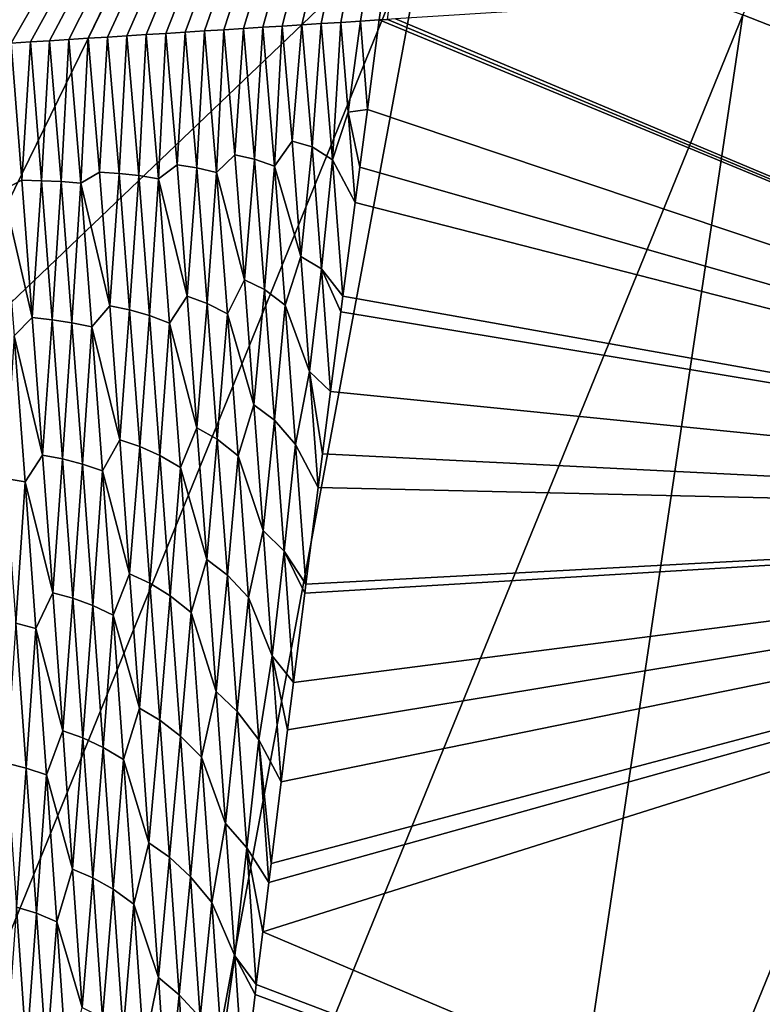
# Model space of a CAD drawing. Header units: metres. Extents: x -23 to 245, y -35 to 23.
# Tile 144 of 166: x 203.76 to 204.87, y 7.91 to 9.37. Entities that reach past the tile are written whole.
import ezdxf

# ---------------------------------------------------------------- set-up
doc = ezdxf.new("R2010")
doc.units = ezdxf.units.M
doc.layers.add('solid_509092_SW0002', color=7, linetype='CONTINUOUS')

msp = doc.modelspace()

# ---------------------------------------------------------------- linework, layer by layer
at = {"layer": 'solid_509092_SW0002'}
for points in [[(204.109924, 11.470401, 273.15332), (204.127945, 11.489914, 273.055878), (202.992386, 9.264545, 272.829742)], [(204.143295, 11.174415, 272.465912), (202.992386, 9.264545, 272.829742), (204.127945, 11.489914, 273.055878)], [(204.836823, 9.376057, 269.322906), (205.985367, 11.488056, 269.551544), (205.37001, 9.167271, 268.856934)], [(202.978073, 9.242943, 272.928009), (204.112778, 11.457301, 273.251801), (204.109924, 11.470401, 273.15332)], [(202.978073, 9.242943, 272.928009), (204.109924, 11.470401, 273.15332), (202.992386, 9.264545, 272.829742)], [(202.978073, 9.242943, 272.928009), (202.982208, 9.232375, 273.026764), (204.112778, 11.457301, 273.251801)], [(204.112778, 11.457301, 273.251801), (202.982208, 9.232375, 273.026764), (204.127731, 11.438297, 273.332275)], [(202.982208, 9.232375, 273.026764), (202.999252, 9.221468, 273.103394), (204.127731, 11.438297, 273.332275)], [(202.999252, 9.221468, 273.103394), (203.144653, 9.763383, 273.66861), (204.127731, 11.438297, 273.332275)], [(204.143295, 11.174415, 272.465912), (203.146652, 9.180019, 272.267548), (202.992386, 9.264545, 272.829742)], [(203.740723, 10.252896, 271.92334), (203.146652, 9.180019, 272.267548), (204.143295, 11.174415, 272.465912)], [(203.311417, 8.880444, 271.088226), (203.740723, 10.252896, 271.92334), (204.382278, 11.070108, 271.301392)], [(203.311417, 8.880444, 271.088226), (204.382278, 11.070108, 271.301392), (204.66922, 10.984562, 270.626587)], [(203.055206, 11.021694, 299.847198), (203.20076, 9.30004, 300.290497), (204.466904, 10.579777, 300.311127)], [(203.311417, 8.880444, 271.088226), (204.66922, 10.984562, 270.626587), (203.606628, 8.811729, 270.41507)], [(203.606628, 8.811729, 270.41507), (204.66922, 10.984562, 270.626587), (204.373138, 9.544033, 269.872284)], [(203.229156, 9.301787, 300.295776), (204.466904, 10.579777, 300.311127), (203.20076, 9.30004, 300.290497)], [(203.229156, 9.301787, 300.295776), (203.257965, 9.303569, 300.301178), (204.466904, 10.579777, 300.311127)], [(203.257965, 9.303569, 300.301178), (203.286804, 9.305353, 300.306641), (204.466904, 10.579777, 300.311127)], [(203.286804, 9.305353, 300.306641), (203.315674, 9.307141, 300.312164), (204.466904, 10.579777, 300.311127)], [(203.315674, 9.307141, 300.312164), (203.344559, 9.308933, 300.31778), (204.466904, 10.579777, 300.311127)], [(203.344559, 9.308933, 300.31778), (203.373489, 9.310728, 300.323456), (204.466904, 10.579777, 300.311127)], [(203.373489, 9.310728, 300.323456), (203.402435, 9.312526, 300.329193), (204.466904, 10.579777, 300.311127)], [(203.402435, 9.312526, 300.329193), (203.431412, 9.314327, 300.335022), (204.466904, 10.579777, 300.311127)], [(203.431412, 9.314327, 300.335022), (203.460419, 9.316133, 300.340881), (204.466904, 10.579777, 300.311127)], [(203.460419, 9.316133, 300.340881), (203.489441, 9.317941, 300.346863), (204.466904, 10.579777, 300.311127)], [(203.489441, 9.317941, 300.346863), (203.518494, 9.319753, 300.352875), (204.466904, 10.579777, 300.311127)], [(203.518494, 9.319753, 300.352875), (203.547592, 9.321568, 300.358978), (204.466904, 10.579777, 300.311127)], [(203.547592, 9.321568, 300.358978), (203.576691, 9.323385, 300.365143), (204.466904, 10.579777, 300.311127)], [(203.576691, 9.323385, 300.365143), (203.605835, 9.325206, 300.371368), (204.466904, 10.579777, 300.311127)], [(203.605835, 9.325206, 300.371368), (203.634995, 9.327029, 300.377686), (204.466904, 10.579777, 300.311127)], [(203.634995, 9.327029, 300.377686), (203.664185, 9.328856, 300.384064), (204.466904, 10.579777, 300.311127)], [(203.664185, 9.328856, 300.384064), (203.69339, 9.330685, 300.390503), (204.466904, 10.579777, 300.311127)], [(203.69339, 9.330685, 300.390503), (203.722626, 9.332517, 300.397034), (204.466904, 10.579777, 300.311127)], [(203.722626, 9.332517, 300.397034), (203.751709, 9.33434, 300.403564), (204.466904, 10.579777, 300.311127)], [(203.751709, 9.33434, 300.403564), (203.780273, 9.336131, 300.410065), (204.466904, 10.579777, 300.311127)], [(203.780273, 9.336131, 300.410065), (203.808853, 9.337926, 300.416626), (204.466904, 10.579777, 300.311127)], [(203.808853, 9.337926, 300.416626), (203.837479, 9.339723, 300.423248), (204.466904, 10.579777, 300.311127)], [(203.837479, 9.339723, 300.423248), (203.866119, 9.341522, 300.429962), (204.466904, 10.579777, 300.311127)], [(203.866119, 9.341522, 300.429962), (203.894775, 9.343325, 300.436737), (204.466904, 10.579777, 300.311127)], [(203.894775, 9.343325, 300.436737), (203.923462, 9.345129, 300.443542), (204.466904, 10.579777, 300.311127)], [(203.923462, 9.345129, 300.443542), (203.952179, 9.346936, 300.45047), (204.466904, 10.579777, 300.311127)], [(203.952179, 9.346936, 300.45047), (203.980927, 9.348746, 300.457428), (204.466904, 10.579777, 300.311127)], [(203.980927, 9.348746, 300.457428), (204.009689, 9.350558, 300.464478), (204.466904, 10.579777, 300.311127)], [(204.009689, 9.350558, 300.464478), (204.038467, 9.352372, 300.471558), (204.466904, 10.579777, 300.311127)], [(204.038467, 9.352372, 300.471558), (204.067291, 9.354188, 300.478729), (204.466904, 10.579777, 300.311127)], [(204.067291, 9.354188, 300.478729), (204.09613, 9.356006, 300.485992), (204.466904, 10.579777, 300.311127)], [(204.09613, 9.356006, 300.485992), (204.124985, 9.357825, 300.493286), (204.466904, 10.579777, 300.311127)], [(204.124985, 9.357825, 300.493286), (204.15387, 9.359646, 300.500641), (204.466904, 10.579777, 300.311127)], [(204.15387, 9.359646, 300.500641), (204.18277, 9.361468, 300.508087), (204.466904, 10.579777, 300.311127)], [(204.18277, 9.361468, 300.508087), (204.2117, 9.363292, 300.515564), (204.466904, 10.579777, 300.311127)], [(204.2117, 9.363292, 300.515564), (204.240646, 9.365116, 300.523132), (204.466904, 10.579777, 300.311127)], [(204.240646, 9.365116, 300.523132), (204.269623, 9.366942, 300.530731), (204.466904, 10.579777, 300.311127)], [(204.269623, 9.366942, 300.530731), (204.297577, 9.368707, 300.538055), (204.466904, 10.579777, 300.311127)], [(204.466904, 10.579777, 300.311127), (204.297577, 9.368707, 300.538055), (204.309677, 9.369472, 300.541351)], [(203.447296, 7.274304, 269.687988), (204.373138, 9.544033, 269.872284), (203.927277, 7.146271, 269.141876)], [(203.606628, 8.811729, 270.41507), (204.373138, 9.544033, 269.872284), (203.447296, 7.274304, 269.687988)], [(204.373138, 9.544033, 269.872284), (204.836823, 9.376057, 269.322906), (203.927277, 7.146271, 269.141876)], [(206.077301, 8.632657, 301.13797), (206.073273, 9.480421, 300.984528), (204.321823, 9.370238, 300.544617)], [(203.927277, 7.146271, 269.141876), (204.836823, 9.376057, 269.322906), (204.480713, 6.987134, 268.679932)], [(206.077301, 8.632657, 301.13797), (204.321823, 9.370238, 300.544617), (204.309677, 9.369472, 300.541351)], [(204.836823, 9.376057, 269.322906), (205.37001, 9.167271, 268.856934), (204.480713, 6.987134, 268.679932)], [(204.083374, 9.16879, 300.522552), (204.09613, 9.356006, 300.485992), (204.067291, 9.354188, 300.478729)], [(204.083374, 9.16879, 300.522552), (204.112747, 9.162507, 300.531616), (204.09613, 9.356006, 300.485992)], [(204.112747, 9.162507, 300.531616), (204.124985, 9.357825, 300.493286), (204.09613, 9.356006, 300.485992)], [(204.112747, 9.162507, 300.531616), (204.142456, 9.151795, 300.541779), (204.124985, 9.357825, 300.493286)], [(204.142456, 9.151795, 300.541779), (204.15387, 9.359646, 300.500641), (204.124985, 9.357825, 300.493286)], [(204.142456, 9.151795, 300.541779), (204.168457, 9.188914, 300.540955), (204.15387, 9.359646, 300.500641)], [(204.168457, 9.188914, 300.540955), (204.18277, 9.361468, 300.508087), (204.15387, 9.359646, 300.500641)], [(204.168457, 9.188914, 300.540955), (204.197952, 9.180509, 300.55069), (204.18277, 9.361468, 300.508087)], [(204.197952, 9.180509, 300.55069), (204.2117, 9.363292, 300.515564), (204.18277, 9.361468, 300.508087)], [(204.197952, 9.180509, 300.55069), (204.228256, 9.161346, 300.562958), (204.2117, 9.363292, 300.515564)], [(204.228256, 9.161346, 300.562958), (204.240646, 9.365116, 300.523132), (204.2117, 9.363292, 300.515564)], [(204.228256, 9.161346, 300.562958), (204.251648, 9.231817, 300.554565), (204.240646, 9.365116, 300.523132)], [(204.251648, 9.231817, 300.554565), (204.269623, 9.366942, 300.530731), (204.240646, 9.365116, 300.523132)], [(204.251648, 9.231817, 300.554565), (204.279953, 9.236037, 300.561493), (204.269623, 9.366942, 300.530731)], [(204.279953, 9.236037, 300.561493), (204.297577, 9.368707, 300.538055), (204.269623, 9.366942, 300.530731)], [(206.077301, 8.632657, 301.13797), (204.297577, 9.368707, 300.538055), (204.279953, 9.236037, 300.561493)], [(206.077301, 8.632657, 301.13797), (204.309677, 9.369472, 300.541351), (204.297577, 9.368707, 300.538055)], [(203.85498, 9.126759, 300.473358), (203.866119, 9.341522, 300.429962), (203.837479, 9.339723, 300.423248)], [(203.85498, 9.126759, 300.473358), (203.882706, 9.143282, 300.476715), (203.866119, 9.341522, 300.429962)], [(203.882706, 9.143282, 300.476715), (203.894775, 9.343325, 300.436737), (203.866119, 9.341522, 300.429962)], [(203.882706, 9.143282, 300.476715), (203.911865, 9.141213, 300.484406), (203.894775, 9.343325, 300.436737)], [(203.911865, 9.141213, 300.484406), (203.923462, 9.345129, 300.443542), (203.894775, 9.343325, 300.436737)], [(203.911865, 9.141213, 300.484406), (203.941086, 9.137916, 300.492432), (203.923462, 9.345129, 300.443542)], [(203.941086, 9.137916, 300.492432), (203.952179, 9.346936, 300.45047), (203.923462, 9.345129, 300.443542)], [(203.941086, 9.137916, 300.492432), (203.970413, 9.133107, 300.500885), (203.952179, 9.346936, 300.45047)], [(203.970413, 9.133107, 300.500885), (203.980927, 9.348746, 300.457428), (203.952179, 9.346936, 300.45047)], [(203.970413, 9.133107, 300.500885), (203.997757, 9.153975, 300.503448), (203.980927, 9.348746, 300.457428)], [(203.997757, 9.153975, 300.503448), (204.009689, 9.350558, 300.464478), (203.980927, 9.348746, 300.457428)], [(203.997757, 9.153975, 300.503448), (204.027039, 9.149508, 300.511932), (204.009689, 9.350558, 300.464478)], [(204.027039, 9.149508, 300.511932), (204.038467, 9.352372, 300.471558), (204.009689, 9.350558, 300.464478)], [(204.027039, 9.149508, 300.511932), (204.056488, 9.142587, 300.521027), (204.038467, 9.352372, 300.471558)], [(204.056488, 9.142587, 300.521027), (204.067291, 9.354188, 300.478729), (204.038467, 9.352372, 300.471558)], [(204.056488, 9.142587, 300.521027), (204.083374, 9.16879, 300.522552), (204.067291, 9.354188, 300.478729)], [(203.739639, 9.116628, 300.447662), (203.767563, 9.131089, 300.451233), (203.751709, 9.33434, 300.403564)], [(203.767563, 9.131089, 300.451233), (203.780273, 9.336131, 300.410065), (203.751709, 9.33434, 300.403564)], [(203.767563, 9.131089, 300.451233), (203.796661, 9.130389, 300.458374), (203.780273, 9.336131, 300.410065)], [(203.796661, 9.130389, 300.458374), (203.808853, 9.337926, 300.416626), (203.780273, 9.336131, 300.410065)], [(203.796661, 9.130389, 300.458374), (203.82579, 9.128991, 300.465759), (203.808853, 9.337926, 300.416626)], [(203.82579, 9.128991, 300.465759), (203.837479, 9.339723, 300.423248), (203.808853, 9.337926, 300.416626)], [(203.82579, 9.128991, 300.465759), (203.85498, 9.126759, 300.473358), (203.837479, 9.339723, 300.423248)], [(204.228256, 9.161346, 300.562958), (204.26178, 9.098142, 300.585388), (204.251648, 9.231817, 300.554565)], [(204.251648, 9.231817, 300.554565), (204.268631, 9.150302, 300.576385), (204.279953, 9.236037, 300.561493)], [(204.251648, 9.231817, 300.554565), (204.26178, 9.098142, 300.585388), (204.268631, 9.150302, 300.576385)], [(206.077301, 8.632657, 301.13797), (204.279953, 9.236037, 300.561493), (204.268631, 9.150302, 300.576385)], [(204.142456, 9.151795, 300.541779), (204.181519, 9.01826, 300.580109), (204.168457, 9.188914, 300.540955)], [(204.168457, 9.188914, 300.540955), (204.181519, 9.01826, 300.580109), (204.197952, 9.180509, 300.55069)], [(204.181519, 9.01826, 300.580109), (204.211777, 8.99955, 300.592133), (204.197952, 9.180509, 300.55069)], [(204.197952, 9.180509, 300.55069), (204.211777, 8.99955, 300.592133), (204.228256, 9.161346, 300.562958)], [(204.056488, 9.142587, 300.521027), (204.097549, 8.983506, 300.564941), (204.083374, 9.16879, 300.522552)], [(204.083374, 9.16879, 300.522552), (204.097549, 8.983506, 300.564941), (204.112747, 9.162507, 300.531616)], [(204.480713, 6.987134, 268.679932), (205.37001, 9.167271, 268.856934), (205.093964, 6.800819, 268.313538)], [(203.970413, 9.133107, 300.500885), (204.01265, 8.959285, 300.547913), (203.997757, 9.153975, 300.503448)], [(203.997757, 9.153975, 300.503448), (204.01265, 8.959285, 300.547913), (204.027039, 9.149508, 300.511932)], [(204.097549, 8.983506, 300.564941), (204.127518, 8.969081, 300.575836), (204.112747, 9.162507, 300.531616)], [(204.112747, 9.162507, 300.531616), (204.127518, 8.969081, 300.575836), (204.142456, 9.151795, 300.541779)], [(204.127518, 8.969081, 300.575836), (204.158157, 8.945771, 300.588745), (204.142456, 9.151795, 300.541779)], [(204.142456, 9.151795, 300.541779), (204.158157, 8.945771, 300.588745), (204.181519, 9.01826, 300.580109)], [(204.211777, 8.99955, 300.592133), (204.243591, 8.959077, 300.609131), (204.228256, 9.161346, 300.562958)], [(204.228256, 9.161346, 300.562958), (204.243591, 8.959077, 300.609131), (204.26178, 9.098142, 300.585388)], [(203.85498, 9.126759, 300.473358), (203.897888, 8.944978, 300.521942), (203.882706, 9.143282, 300.476715)], [(203.882706, 9.143282, 300.476715), (203.897888, 8.944978, 300.521942), (203.911865, 9.141213, 300.484406)], [(203.897888, 8.944978, 300.521942), (203.927322, 8.939075, 300.530487), (203.911865, 9.141213, 300.484406)], [(203.911865, 9.141213, 300.484406), (203.927322, 8.939075, 300.530487), (203.941086, 9.137916, 300.492432)], [(203.927322, 8.939075, 300.530487), (203.956924, 8.930696, 300.539642), (203.941086, 9.137916, 300.492432)], [(203.941086, 9.137916, 300.492432), (203.956924, 8.930696, 300.539642), (203.970413, 9.133107, 300.500885)], [(204.01265, 8.959285, 300.547913), (204.042389, 8.948532, 300.55777), (204.027039, 9.149508, 300.511932)], [(204.027039, 9.149508, 300.511932), (204.042389, 8.948532, 300.55777), (204.056488, 9.142587, 300.521027)], [(204.042389, 8.948532, 300.55777), (204.072479, 8.932846, 300.568817), (204.056488, 9.142587, 300.521027)], [(204.056488, 9.142587, 300.521027), (204.072479, 8.932846, 300.568817), (204.097549, 8.983506, 300.564941)], [(206.077301, 8.632657, 301.13797), (204.268631, 9.150302, 300.576385), (204.26178, 9.098142, 300.585388)], [(203.739639, 9.116628, 300.447662), (203.783157, 8.927483, 300.49762), (203.767563, 9.131089, 300.451233)], [(203.767563, 9.131089, 300.451233), (203.783157, 8.927483, 300.49762), (203.796661, 9.130389, 300.458374)], [(203.783157, 8.927483, 300.49762), (203.812439, 8.924365, 300.50528), (203.796661, 9.130389, 300.458374)], [(203.796661, 9.130389, 300.458374), (203.812439, 8.924365, 300.50528), (203.82579, 9.128991, 300.465759)], [(203.812439, 8.924365, 300.50528), (203.841797, 8.91984, 300.513336), (203.82579, 9.128991, 300.465759)], [(203.82579, 9.128991, 300.465759), (203.841797, 8.91984, 300.513336), (203.85498, 9.126759, 300.473358)], [(203.841797, 8.91984, 300.513336), (203.871277, 8.913628, 300.521851), (203.85498, 9.126759, 300.473358)], [(203.85498, 9.126759, 300.473358), (203.871277, 8.913628, 300.521851), (203.897888, 8.944978, 300.521942)], [(203.956924, 8.930696, 300.539642), (203.98674, 8.919279, 300.54953), (203.970413, 9.133107, 300.500885)], [(203.970413, 9.133107, 300.500885), (203.98674, 8.919279, 300.54953), (204.01265, 8.959285, 300.547913)], [(203.739639, 9.116628, 300.447662), (203.75618, 8.900385, 300.496796), (203.783157, 8.927483, 300.49762)], [(206.077301, 8.632657, 301.13797), (204.26178, 9.098142, 300.585388), (204.243591, 8.959077, 300.609131)], [(204.158157, 8.945771, 300.588745), (204.194397, 8.84737, 300.61853), (204.181519, 9.01826, 300.580109)], [(204.181519, 9.01826, 300.580109), (204.194397, 8.84737, 300.61853), (204.211777, 8.99955, 300.592133)], [(204.194397, 8.84737, 300.61853), (204.225266, 8.817816, 300.632874), (204.211777, 8.99955, 300.592133)], [(204.211777, 8.99955, 300.592133), (204.24057, 8.935843, 300.613037), (204.243591, 8.959077, 300.609131)], [(204.211777, 8.99955, 300.592133), (204.225266, 8.817816, 300.632874), (204.24057, 8.935843, 300.613037)], [(204.072479, 8.932846, 300.568817), (204.111511, 8.797951, 300.606506), (204.097549, 8.983506, 300.564941)], [(204.097549, 8.983506, 300.564941), (204.111511, 8.797951, 300.606506), (204.127518, 8.969081, 300.575836)], [(204.111511, 8.797951, 300.606506), (204.142075, 8.775357, 300.61911), (204.127518, 8.969081, 300.575836)], [(204.127518, 8.969081, 300.575836), (204.142075, 8.775357, 300.61911), (204.158157, 8.945771, 300.588745)], [(203.98674, 8.919279, 300.54953), (204.027298, 8.764299, 300.591431), (204.01265, 8.959285, 300.547913)], [(204.01265, 8.959285, 300.547913), (204.027298, 8.764299, 300.591431), (204.042389, 8.948532, 300.55777)], [(204.027298, 8.764299, 300.591431), (204.057495, 8.747239, 300.602631), (204.042389, 8.948532, 300.55777)], [(204.042389, 8.948532, 300.55777), (204.057495, 8.747239, 300.602631), (204.072479, 8.932846, 300.568817)], [(206.077301, 8.632657, 301.13797), (204.243591, 8.959077, 300.609131), (204.24057, 8.935843, 300.613037)], [(203.871277, 8.913628, 300.521851), (203.912827, 8.746373, 300.566193), (203.897888, 8.944978, 300.521942)], [(203.897888, 8.944978, 300.521942), (203.912827, 8.746373, 300.566193), (203.927322, 8.939075, 300.530487)], [(203.912827, 8.746373, 300.566193), (203.942535, 8.736622, 300.575562), (203.927322, 8.939075, 300.530487)], [(203.927322, 8.939075, 300.530487), (203.942535, 8.736622, 300.575562), (203.956924, 8.930696, 300.539642)], [(204.057495, 8.747239, 300.602631), (204.088211, 8.722761, 300.61554), (204.072479, 8.932846, 300.568817)], [(204.072479, 8.932846, 300.568817), (204.088211, 8.722761, 300.61554), (204.111511, 8.797951, 300.606506)], [(204.142075, 8.775357, 300.61911), (204.173599, 8.739409, 300.634705), (204.158157, 8.945771, 300.588745)], [(204.158157, 8.945771, 300.588745), (204.173599, 8.739409, 300.634705), (204.194397, 8.84737, 300.61853)], [(206.077301, 8.632657, 301.13797), (204.24057, 8.935843, 300.613037), (204.225266, 8.817816, 300.632874)], [(203.75618, 8.900385, 300.496796), (203.798508, 8.723565, 300.542969), (203.783157, 8.927483, 300.49762)], [(203.783157, 8.927483, 300.49762), (203.798508, 8.723565, 300.542969), (203.812439, 8.924365, 300.50528)], [(203.798508, 8.723565, 300.542969), (203.827942, 8.718021, 300.551178), (203.812439, 8.924365, 300.50528)], [(203.812439, 8.924365, 300.50528), (203.827942, 8.718021, 300.551178), (203.841797, 8.91984, 300.513336)], [(203.827942, 8.718021, 300.551178), (203.857529, 8.710357, 300.559875), (203.841797, 8.91984, 300.513336)], [(203.841797, 8.91984, 300.513336), (203.857529, 8.710357, 300.559875), (203.871277, 8.913628, 300.521851)], [(203.942535, 8.736622, 300.575562), (203.972488, 8.723145, 300.585785), (203.956924, 8.930696, 300.539642)], [(203.956924, 8.930696, 300.539642), (203.972488, 8.723145, 300.585785), (203.98674, 8.919279, 300.54953)], [(203.972488, 8.723145, 300.585785), (204.002777, 8.705097, 300.597076), (203.98674, 8.919279, 300.54953)], [(203.98674, 8.919279, 300.54953), (204.002777, 8.705097, 300.597076), (204.027298, 8.764299, 300.591431)], [(203.857529, 8.710357, 300.559875), (203.887283, 8.700152, 300.569214), (203.871277, 8.913628, 300.521851)], [(203.871277, 8.913628, 300.521851), (203.887283, 8.700152, 300.569214), (203.912827, 8.746373, 300.566193)], [(203.742996, 8.68907, 300.536774), (203.77243, 8.683792, 300.544769), (203.75618, 8.900385, 300.496796)], [(203.75618, 8.900385, 300.496796), (203.77243, 8.683792, 300.544769), (203.798508, 8.723565, 300.542969)], [(204.173599, 8.739409, 300.634705), (204.207016, 8.675876, 300.656342), (204.194397, 8.84737, 300.61853)], [(204.194397, 8.84737, 300.61853), (204.213348, 8.725355, 300.648193), (204.225266, 8.817816, 300.632874)], [(204.194397, 8.84737, 300.61853), (204.207016, 8.675876, 300.656342), (204.213348, 8.725355, 300.648193)], [(206.077301, 8.632657, 301.13797), (204.225266, 8.817816, 300.632874), (204.213348, 8.725355, 300.648193)], [(204.088211, 8.722761, 300.61554), (204.125259, 8.61213, 300.647217), (204.111511, 8.797951, 300.606506)], [(204.111511, 8.797951, 300.606506), (204.125259, 8.61213, 300.647217), (204.142075, 8.775357, 300.61911)], [(204.125259, 8.61213, 300.647217), (204.156387, 8.581346, 300.661499), (204.142075, 8.775357, 300.61911)], [(204.142075, 8.775357, 300.61911), (204.156387, 8.581346, 300.661499), (204.173599, 8.739409, 300.634705)], [(204.002777, 8.705097, 300.597076), (204.041733, 8.569025, 300.634064), (204.027298, 8.764299, 300.591431)], [(204.027298, 8.764299, 300.591431), (204.041733, 8.569025, 300.634064), (204.057495, 8.747239, 300.602631)], [(203.887283, 8.700152, 300.569214), (203.927536, 8.547475, 300.609528), (203.912827, 8.746373, 300.566193)], [(203.912827, 8.746373, 300.566193), (203.927536, 8.547475, 300.609528), (203.942535, 8.736622, 300.575562)], [(204.041733, 8.569025, 300.634064), (204.072357, 8.545639, 300.646515), (204.057495, 8.747239, 300.602631)], [(204.057495, 8.747239, 300.602631), (204.072357, 8.545639, 300.646515), (204.088211, 8.722761, 300.61554)], [(203.927536, 8.547475, 300.609528), (203.957489, 8.533863, 300.619659), (203.942535, 8.736622, 300.575562)], [(203.942535, 8.736622, 300.575562), (203.957489, 8.533863, 300.619659), (203.972488, 8.723145, 300.585785)], [(204.156387, 8.581346, 300.661499), (204.188751, 8.53259, 300.679657), (204.173599, 8.739409, 300.634705)], [(204.173599, 8.739409, 300.634705), (204.188751, 8.53259, 300.679657), (204.207016, 8.675876, 300.656342)], [(203.77243, 8.683792, 300.544769), (203.813599, 8.519344, 300.587341), (203.798508, 8.723565, 300.542969)], [(203.798508, 8.723565, 300.542969), (203.813599, 8.519344, 300.587341), (203.827942, 8.718021, 300.551178)], [(203.813599, 8.519344, 300.587341), (203.843201, 8.511366, 300.596008), (203.827942, 8.718021, 300.551178)], [(203.827942, 8.718021, 300.551178), (203.843201, 8.511366, 300.596008), (203.857529, 8.710357, 300.559875)], [(203.957489, 8.533863, 300.619659), (203.987793, 8.515272, 300.63092), (203.972488, 8.723145, 300.585785)], [(203.972488, 8.723145, 300.585785), (203.987793, 8.515272, 300.63092), (204.002777, 8.705097, 300.597076)], [(204.072357, 8.545639, 300.646515), (204.103668, 8.512341, 300.661163), (204.088211, 8.722761, 300.61554)], [(204.088211, 8.722761, 300.61554), (204.103668, 8.512341, 300.661163), (204.125259, 8.61213, 300.647217)], [(206.077301, 8.632657, 301.13797), (204.213348, 8.725355, 300.648193), (204.207016, 8.675876, 300.656342)], [(203.843201, 8.511366, 300.596008), (203.872986, 8.500552, 300.605347), (203.857529, 8.710357, 300.559875)], [(203.857529, 8.710357, 300.559875), (203.872986, 8.500552, 300.605347), (203.887283, 8.700152, 300.569214)], [(203.872986, 8.500552, 300.605347), (203.903015, 8.486341, 300.615479), (203.887283, 8.700152, 300.569214)], [(203.887283, 8.700152, 300.569214), (203.903015, 8.486341, 300.615479), (203.927536, 8.547475, 300.609528)], [(203.987793, 8.515272, 300.63092), (204.018539, 8.490572, 300.643524), (204.002777, 8.705097, 300.597076)], [(204.002777, 8.705097, 300.597076), (204.018539, 8.490572, 300.643524), (204.041733, 8.569025, 300.634064)], [(203.742996, 8.68907, 300.536774), (203.758804, 8.47455, 300.58313), (203.77243, 8.683792, 300.544769)], [(203.758804, 8.47455, 300.58313), (203.788406, 8.466862, 300.591644), (203.77243, 8.683792, 300.544769)], [(203.77243, 8.683792, 300.544769), (203.788406, 8.466862, 300.591644), (203.813599, 8.519344, 300.587341)], [(206.077301, 8.632657, 301.13797), (204.207016, 8.675876, 300.656342), (204.188751, 8.53259, 300.679657)], [(206.077301, 8.632657, 301.13797), (204.133667, 8.090293, 300.749268), (204.124771, 8.017107, 300.760437)], [(206.026276, 7.211905, 301.3479), (206.077301, 8.632657, 301.13797), (204.124771, 8.017107, 300.760437)], [(206.077301, 8.632657, 301.13797), (204.137085, 8.118194, 300.744965), (204.133667, 8.090293, 300.749268)], [(206.077301, 8.632657, 301.13797), (204.151978, 8.239208, 300.726227), (204.137085, 8.118194, 300.744965)], [(206.077301, 8.632657, 301.13797), (204.16156, 8.316398, 300.714111), (204.151978, 8.239208, 300.726227)], [(206.077301, 8.632657, 301.13797), (204.170334, 8.386565, 300.703033), (204.16156, 8.316398, 300.714111)], [(206.077301, 8.632657, 301.13797), (204.187012, 8.518858, 300.681854), (204.170334, 8.386565, 300.703033)], [(206.077301, 8.632657, 301.13797), (204.188751, 8.53259, 300.679657), (204.187012, 8.518858, 300.681854)], [(204.103668, 8.512341, 300.661163), (204.138809, 8.426051, 300.687103), (204.125259, 8.61213, 300.647217)], [(204.125259, 8.61213, 300.647217), (204.138809, 8.426051, 300.687103), (204.156387, 8.581346, 300.661499)], [(204.018539, 8.490572, 300.643524), (204.055923, 8.373471, 300.675751), (204.041733, 8.569025, 300.634064)], [(204.041733, 8.569025, 300.634064), (204.055923, 8.373471, 300.675751), (204.072357, 8.545639, 300.646515)], [(204.138809, 8.426051, 300.687103), (204.170334, 8.386565, 300.703033), (204.156387, 8.581346, 300.661499)], [(204.156387, 8.581346, 300.661499), (204.187012, 8.518858, 300.681854), (204.188751, 8.53259, 300.679657)], [(204.156387, 8.581346, 300.661499), (204.170334, 8.386565, 300.703033), (204.187012, 8.518858, 300.681854)], [(203.903015, 8.486341, 300.615479), (203.941986, 8.348291, 300.651886), (203.927536, 8.547475, 300.609528)], [(203.927536, 8.547475, 300.609528), (203.941986, 8.348291, 300.651886), (203.957489, 8.533863, 300.619659)], [(204.055923, 8.373471, 300.675751), (204.08696, 8.34374, 300.689423), (204.072357, 8.545639, 300.646515)], [(204.072357, 8.545639, 300.646515), (204.08696, 8.34374, 300.689423), (204.103668, 8.512341, 300.661163)], [(203.941986, 8.348291, 300.651886), (203.972198, 8.330808, 300.66275), (203.957489, 8.533863, 300.619659)], [(203.957489, 8.533863, 300.619659), (203.972198, 8.330808, 300.66275), (203.987793, 8.515272, 300.63092)], [(203.788406, 8.466862, 300.591644), (203.82843, 8.314828, 300.630676), (203.813599, 8.519344, 300.587341)], [(203.813599, 8.519344, 300.587341), (203.82843, 8.314828, 300.630676), (203.843201, 8.511366, 300.596008)], [(203.82843, 8.314828, 300.630676), (203.858185, 8.304407, 300.639801), (203.843201, 8.511366, 300.596008)], [(203.843201, 8.511366, 300.596008), (203.858185, 8.304407, 300.639801), (203.872986, 8.500552, 300.605347)], [(203.972198, 8.330808, 300.66275), (204.002838, 8.307087, 300.674988), (203.987793, 8.515272, 300.63092)], [(203.987793, 8.515272, 300.63092), (204.002838, 8.307087, 300.674988), (204.018539, 8.490572, 300.643524)], [(204.08696, 8.34374, 300.689423), (204.118851, 8.301599, 300.70575), (204.103668, 8.512341, 300.661163)], [(204.103668, 8.512341, 300.661163), (204.118851, 8.301599, 300.70575), (204.138809, 8.426051, 300.687103)], [(203.858185, 8.304407, 300.639801), (203.888168, 8.290434, 300.64975), (203.872986, 8.500552, 300.605347)], [(203.872986, 8.500552, 300.605347), (203.888168, 8.290434, 300.64975), (203.903015, 8.486341, 300.615479)], [(203.888168, 8.290434, 300.64975), (203.918457, 8.272205, 300.660645), (203.903015, 8.486341, 300.615479)], [(203.903015, 8.486341, 300.615479), (203.918457, 8.272205, 300.660645), (203.941986, 8.348291, 300.651886)], [(204.002838, 8.307087, 300.674988), (204.033997, 8.275715, 300.688843), (204.018539, 8.490572, 300.643524)], [(204.018539, 8.490572, 300.643524), (204.033997, 8.275715, 300.688843), (204.055923, 8.373471, 300.675751)], [(203.744751, 8.266994, 300.620087), (203.774323, 8.259709, 300.628387), (203.758804, 8.47455, 300.58313)], [(203.758804, 8.47455, 300.58313), (203.774323, 8.259709, 300.628387), (203.788406, 8.466862, 300.591644)], [(203.774323, 8.259709, 300.628387), (203.804077, 8.2496, 300.63736), (203.788406, 8.466862, 300.591644)], [(203.788406, 8.466862, 300.591644), (203.804077, 8.2496, 300.63736), (203.82843, 8.314828, 300.630676)], [(204.118851, 8.301599, 300.70575), (204.151978, 8.239208, 300.726227), (204.138809, 8.426051, 300.687103)], [(204.138809, 8.426051, 300.687103), (204.16156, 8.316398, 300.714111), (204.170334, 8.386565, 300.703033)], [(204.138809, 8.426051, 300.687103), (204.151978, 8.239208, 300.726227), (204.16156, 8.316398, 300.714111)], [(204.033997, 8.275715, 300.688843), (204.069855, 8.177647, 300.716492), (204.055923, 8.373471, 300.675751)], [(204.055923, 8.373471, 300.675751), (204.069855, 8.177647, 300.716492), (204.08696, 8.34374, 300.689423)], [(203.918457, 8.272205, 300.660645), (203.956177, 8.14883, 300.693268), (203.941986, 8.348291, 300.651886)], [(203.941986, 8.348291, 300.651886), (203.956177, 8.14883, 300.693268), (203.972198, 8.330808, 300.66275)], [(204.069855, 8.177647, 300.716492), (204.101288, 8.141554, 300.731354), (204.08696, 8.34374, 300.689423)], [(204.08696, 8.34374, 300.689423), (204.101288, 8.141554, 300.731354), (204.118851, 8.301599, 300.70575)], [(203.956177, 8.14883, 300.693268), (203.986618, 8.127463, 300.704834), (203.972198, 8.330808, 300.66275)], [(203.972198, 8.330808, 300.66275), (203.986618, 8.127463, 300.704834), (204.002838, 8.307087, 300.674988)], [(203.804077, 8.2496, 300.63736), (203.842972, 8.110023, 300.673004), (203.82843, 8.314828, 300.630676)], [(203.82843, 8.314828, 300.630676), (203.842972, 8.110023, 300.673004), (203.858185, 8.304407, 300.639801)], [(203.986618, 8.127463, 300.704834), (204.017578, 8.098599, 300.717987), (204.002838, 8.307087, 300.674988)], [(204.002838, 8.307087, 300.674988), (204.017578, 8.098599, 300.717987), (204.033997, 8.275715, 300.688843)], [(203.842972, 8.110023, 300.673004), (203.872879, 8.097154, 300.682587), (203.858185, 8.304407, 300.639801)], [(203.858185, 8.304407, 300.639801), (203.872879, 8.097154, 300.682587), (203.888168, 8.290434, 300.64975)], [(203.872879, 8.097154, 300.682587), (203.903061, 8.080011, 300.693085), (203.888168, 8.290434, 300.64975)], [(203.888168, 8.290434, 300.64975), (203.903061, 8.080011, 300.693085), (203.918457, 8.272205, 300.660645)], [(204.101288, 8.141554, 300.731354), (204.133667, 8.090293, 300.749268), (204.118851, 8.301599, 300.70575)], [(204.118851, 8.301599, 300.70575), (204.137085, 8.118194, 300.744965), (204.151978, 8.239208, 300.726227)], [(204.118851, 8.301599, 300.70575), (204.133667, 8.090293, 300.749268), (204.137085, 8.118194, 300.744965)], [(204.017578, 8.098599, 300.717987), (204.049164, 8.060536, 300.733032), (204.033997, 8.275715, 300.688843)], [(204.033997, 8.275715, 300.688843), (204.049164, 8.060536, 300.733032), (204.069855, 8.177647, 300.716492)], [(203.744751, 8.266994, 300.620087), (203.759842, 8.053695, 300.663879), (203.774323, 8.259709, 300.628387)], [(203.903061, 8.080011, 300.693085), (203.933594, 8.057754, 300.704681), (203.918457, 8.272205, 300.660645)], [(203.918457, 8.272205, 300.660645), (203.933594, 8.057754, 300.704681), (203.956177, 8.14883, 300.693268)], [(203.759842, 8.053695, 300.663879), (203.78952, 8.044556, 300.672546), (203.774323, 8.259709, 300.628387)], [(203.774323, 8.259709, 300.628387), (203.78952, 8.044556, 300.672546), (203.804077, 8.2496, 300.63736)], [(203.78952, 8.044556, 300.672546), (203.819427, 8.03202, 300.681915), (203.804077, 8.2496, 300.63736)], [(203.804077, 8.2496, 300.63736), (203.819427, 8.03202, 300.681915), (203.842972, 8.110023, 300.673004)], [(204.049164, 8.060536, 300.733032), (204.083542, 7.981558, 300.756348), (204.069855, 8.177647, 300.716492)], [(204.069855, 8.177647, 300.716492), (204.083542, 7.981558, 300.756348), (204.101288, 8.141554, 300.731354)], [(203.933594, 8.057754, 300.704681), (203.970093, 7.9491, 300.733704), (203.956177, 8.14883, 300.693268)], [(203.956177, 8.14883, 300.693268), (203.970093, 7.9491, 300.733704), (203.986618, 8.127463, 300.704834)], [(204.083542, 7.981558, 300.756348), (204.115326, 7.938944, 300.772278), (204.101288, 8.141554, 300.731354)], [(204.101288, 8.141554, 300.731354), (204.124771, 8.017107, 300.760437), (204.133667, 8.090293, 300.749268)], [(204.101288, 8.141554, 300.731354), (204.115326, 7.938944, 300.772278), (204.124771, 8.017107, 300.760437)], [(203.970093, 7.9491, 300.733704), (204.000778, 7.92384, 300.745941), (203.986618, 8.127463, 300.704834)], [(203.986618, 8.127463, 300.704834), (204.000778, 7.92384, 300.745941), (204.017578, 8.098599, 300.717987)], [(203.819427, 8.03202, 300.681915), (203.857239, 7.90494, 300.714294), (203.842972, 8.110023, 300.673004)], [(203.842972, 8.110023, 300.673004), (203.857239, 7.90494, 300.714294), (203.872879, 8.097154, 300.682587)], [(203.857239, 7.90494, 300.714294), (203.887283, 7.889614, 300.724304), (203.872879, 8.097154, 300.682587)], [(203.872879, 8.097154, 300.682587), (203.887283, 7.889614, 300.724304), (203.903061, 8.080011, 300.693085)], [(204.000778, 7.92384, 300.745941), (204.032043, 7.889818, 300.759949), (204.017578, 8.098599, 300.717987)], [(204.017578, 8.098599, 300.717987), (204.032043, 7.889818, 300.759949), (204.049164, 8.060536, 300.733032)], [(203.887283, 7.889614, 300.724304), (203.917664, 7.869294, 300.735352), (203.903061, 8.080011, 300.693085)], [(203.903061, 8.080011, 300.693085), (203.917664, 7.869294, 300.735352), (203.933594, 8.057754, 300.704681)], [(203.917664, 7.869294, 300.735352), (203.948425, 7.842995, 300.74762), (203.933594, 8.057754, 300.704681)], [(203.933594, 8.057754, 300.704681), (203.948425, 7.842995, 300.74762), (203.970093, 7.9491, 300.733704)], [(204.032043, 7.889818, 300.759949), (204.064011, 7.845047, 300.776123), (204.049164, 8.060536, 300.733032)], [(204.049164, 8.060536, 300.733032), (204.064011, 7.845047, 300.776123), (204.083542, 7.981558, 300.756348)], [(203.745102, 7.847344, 300.698425), (203.774643, 7.840097, 300.706573), (203.759842, 8.053695, 300.663879)], [(203.759842, 8.053695, 300.663879), (203.774643, 7.840097, 300.706573), (203.78952, 8.044556, 300.672546)], [(203.774643, 7.840097, 300.706573), (203.804428, 7.829098, 300.715546), (203.78952, 8.044556, 300.672546)], [(203.78952, 8.044556, 300.672546), (203.804428, 7.829098, 300.715546), (203.819427, 8.03202, 300.681915)], [(203.804428, 7.829098, 300.715546), (203.834457, 7.814126, 300.725342), (203.819427, 8.03202, 300.681915)], [(203.819427, 8.03202, 300.681915), (203.834457, 7.814126, 300.725342), (203.857239, 7.90494, 300.714294)], [(206.026276, 7.211905, 301.3479), (204.124771, 8.017107, 300.760437), (204.115326, 7.938944, 300.772278)], [(204.064011, 7.845047, 300.776123), (204.096878, 7.784846, 300.795258), (204.083542, 7.981558, 300.756348)], [(204.083542, 7.981558, 300.756348), (204.113525, 7.924077, 300.774506), (204.115326, 7.938944, 300.772278)], [(204.083542, 7.981558, 300.756348), (204.096878, 7.784846, 300.795258), (204.113525, 7.924077, 300.774506)], [(203.948425, 7.842995, 300.74762), (203.983749, 7.749108, 300.773132), (203.970093, 7.9491, 300.733704)], [(203.970093, 7.9491, 300.733704), (203.983749, 7.749108, 300.773132), (204.000778, 7.92384, 300.745941)], [(206.026276, 7.211905, 301.3479), (204.115326, 7.938944, 300.772278), (204.113525, 7.924077, 300.774506)], [(203.983749, 7.749108, 300.773132), (204.014664, 7.719945, 300.786011), (204.000778, 7.92384, 300.745941)], [(204.000778, 7.92384, 300.745941), (204.014664, 7.719945, 300.786011), (204.032043, 7.889818, 300.759949)], [(206.026276, 7.211905, 301.3479), (204.113525, 7.924077, 300.774506), (204.096878, 7.784846, 300.795258)]]:
    msp.add_3dface(points, dxfattribs=at)

doc.saveas('drawing.dxf')
